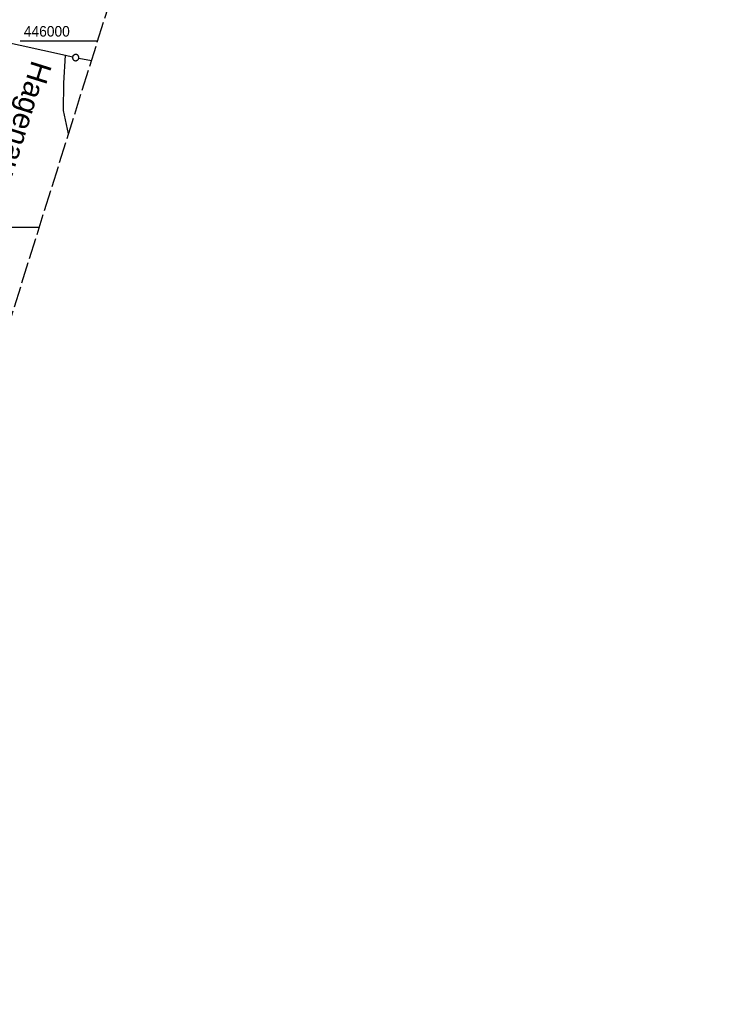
# Model space of a CAD drawing. Extents: x 507679 to 508174, y 445771 to 446563.
# Tile 11 of 43: x 508006 to 508174, y 445771 to 446005. Entities that reach past the tile are written whole.
import ezdxf

# ---------------------------------------------------------------- set-up
doc = ezdxf.new("R2010")
doc.units = 0
doc.header["$LTSCALE"] = 10
doc.header["$MEASUREMENT"] = 0
doc.linetypes.add('LT00', pattern=[0])
doc.linetypes.add('LT14', pattern=[0.6, 0.5, -0.1])
doc.layers.get('0').update_dxf_attribs({"linetype": 'LT00'})
doc.layers.add('-BLATT_128-RAND', color=7, linetype='LT14', plot=False)
for name, color, linetype in [('DFK_GZPKT', 250, 'LT00'), ('DFK_KATASTER', 250, 'LT00'), ('ORTSNAMEN', 250, 'Continuous'), ('V128_RASTER', 250, 'LT00')]:
    doc.layers.add(name, color=color, linetype=linetype)
doc.styles.add('Arial', font='ARIAL.TTF')
doc.styles.get("Standard").update_dxf_attribs({"font": 'ARIAL.TTF'})

# ---------------------------------------------------------------- blocks, each defined once
blk = doc.blocks.new('SYMB7010')
at = {"color": 0, "linetype": 'ByBlock'}
for points in [[(-0.031408, 0.499213), (-0.093728, 0.49134), (-0.15457, 0.475719), (-0.212975, 0.452595), (-0.268021, 0.422333), (-0.31884, 0.385411), (-0.36463, 0.342411), (-0.40467, 0.29401), (-0.438329, 0.240973), (-0.465074, 0.184136), (-0.484486, 0.124395), (-0.496256, 0.062692), (-0.5002, 0)], [(-0.5002, 0), (-0.496256, -0.062692), (-0.484486, -0.124395), (-0.465075, -0.184136), (-0.438329, -0.240973), (-0.404671, -0.29401), (-0.36463, -0.342411), (-0.31884, -0.385411), (-0.268021, -0.422333), (-0.212975, -0.452595), (-0.154571, -0.475719), (-0.093728, -0.49134), (-0.031408, -0.499213), (0.031408, -0.499213)], [(0.5002, 0), (0.496256, 0.062692), (0.484485, 0.124395), (0.465074, 0.184136), (0.438329, 0.240973), (0.40467, 0.29401), (0.36463, 0.342411), (0.31884, 0.385411), (0.268021, 0.422333), (0.212975, 0.452595), (0.15457, 0.475719), (0.093728, 0.49134), (0.031408, 0.499213), (-0.031408, 0.499213)], [(0.031408, -0.499213), (0.093728, -0.491341), (0.15457, -0.475719), (0.212975, -0.452595), (0.268021, -0.422333), (0.31884, -0.385411), (0.36463, -0.342411), (0.404671, -0.294011), (0.438329, -0.240974), (0.465075, -0.184136), (0.484486, -0.124395), (0.496256, -0.062692), (0.500201, 0)]]:
    blk.add_lwpolyline(points, dxfattribs=at)

msp = doc.modelspace()

# ---------------------------------------------------------------- linework, layer by layer
at = {"layer": '-BLATT_128-RAND'}
msp.add_lwpolyline([(507899.81, 446562.6), (507678.6, 445856.44), (507952.48, 445770.65), (508173.69, 446476.81), (507899.81, 446562.6)], dxfattribs=at)
at = {"layer": 'DFK_KATASTER'}
for p, q in [((507987.39, 446003.05), (508016.63, 445996.54)), ((508016.22, 445989.89), (508016.63, 445996.54)), ((508016.63, 445996.54), (508018.34, 445996.16)), ((508019.81, 445995.86), (508022.84, 445995.27)), ((508016.2, 445983.43), (508016.22, 445989.89)), ((508017.38, 445977.82), (508016.2, 445983.43)), ((507977.06, 445955.61), (508010.42, 445955.62))]:
    msp.add_line(p, q, dxfattribs=at)
at = {"layer": 'V128_RASTER'}
msp.add_line((508005.83, 446000), (508024.33, 446000), dxfattribs=at)

# ---------------------------------------------------------------- block references
at = {"layer": 'DFK_GZPKT', "xscale": 1.500000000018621, "yscale": 1.5, "zscale": 1.5, "rotation": 264.7377099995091}
msp.add_blockref('SYMB7010', (508019.07, 445996), dxfattribs=at)

# ---------------------------------------------------------------- texts
at = {"layer": 'ORTSNAMEN', "insert": (508013.47, 445994.09), "char_height": 5, "attachment_point": 1, "rotation": 252.6066, "style": 'Arial'}
msp.add_mtext('Hagenau', dxfattribs=at)
at = {"layer": 'V128_RASTER', "width": 0.938}
msp.add_text(' 446000', height=2.5, rotation=0.0009, dxfattribs=at).set_placement((508005.83, 446001))

doc.saveas('drawing.dxf')
